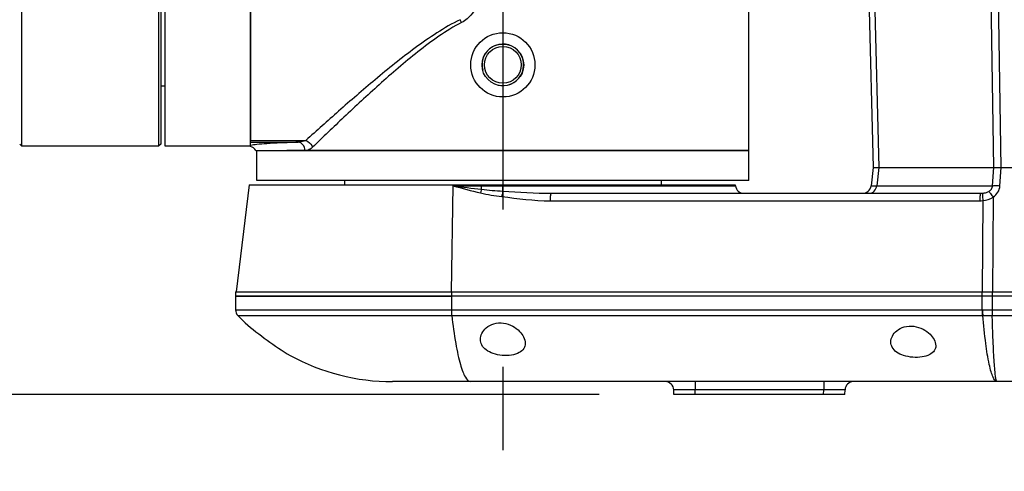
# Model space of a CAD drawing. Header units: millimetres. Extents: x 0 to 770, y -15 to 420.
# Tile 15 of 105: x 67.35 to 82.7, y 252.52 to 259.55. Entities that reach past the tile are written whole.
import ezdxf

# ---------------------------------------------------------------- set-up
doc = ezdxf.new("R2010")
doc.units = ezdxf.units.MM
doc.header["$LTSCALE"] = 32.67
doc.linetypes.add('CENTER', pattern=[0.6, 0.375, -0.075, 0.075, -0.075])
doc.linetypes.add('PHANTOM', pattern=[0.8, 0.45, -0.05, 0.1, -0.05, 0.1, -0.05])
doc.layers.get('0').update_dxf_attribs({"linetype": 'CONTINUOUS'})
for name, color, linetype in [('AXIS', 7, 'CONTINUOUS'), ('CHAMFER', 7, 'CONTINUOUS'), ('CRV2', 7, 'CONTINUOUS'), ('DRAFT', 7, 'CONTINUOUS'), ('DRIV_DIM', 7, 'CONTINUOUS'), ('HOLE', 7, 'CONTINUOUS'), ('ROUND', 7, 'CONTINUOUS'), ('SURF', 7, 'CONTINUOUS')]:
    doc.layers.add(name, color=color, linetype=linetype)
doc.styles.get("Standard").update_dxf_attribs({"font": 'txt', "width": 0.8})
doc.dimstyles.new('DIMSTYLE_12', dxfattribs={"dimtxt": 3.8, "dimasz": 1.8, "dimexe": 2, "dimexo": 1.5, "dimgap": 1.9, "dimtad": 1, "dimdec": 3, "dimlfac": 15, "dimdsep": 46, "dimtxsty": 'STANDARD', "dimblk": 'OPEN', "dimblk1": 'OPEN', "dimblk2": 'OPEN', "dimcen": 0.09, "dimadec": 0, "dimazin": 0, "dimtp": 0.5, "dimtm": 0.5, "dimtfac": 1, "dimtdec": 3, "dimtofl": 0, "dimtmove": 0, "dimatfit": 3, "dimldrblk": 'OPEN', "dimfxl": 1, "dimtolj": 1, "dimarcsym": 0})
doc.dimstyles.new('DIMSTYLE_9', dxfattribs={"dimtxt": 3.8, "dimasz": 1.8, "dimexe": 2, "dimexo": 1.5, "dimgap": 0.95, "dimtad": 1, "dimdec": 3, "dimlfac": 15, "dimdsep": 46, "dimtxsty": 'STANDARD', "dimblk": 'OPEN', "dimblk1": 'OPEN', "dimblk2": 'OPEN', "dimcen": 0.09, "dimadec": 0, "dimazin": 0, "dimtp": 0.001, "dimtm": 0.001, "dimtfac": 1, "dimtdec": 3, "dimtofl": 0, "dimtmove": 0, "dimatfit": 3, "dimldrblk": 'OPEN', "dimfxl": 1, "dimtolj": 1, "dimarcsym": 0})

# ---------------------------------------------------------------- blocks, each defined once
blk = doc.blocks.new('_OPEN')
at = {"color": 0, "linetype": 'BYBLOCK'}
for p, q in [((0, 0), (-1, 0.342)), ((-1, -0.342), (0, 0)), ((-1, 0), (0, 0))]:
    blk.add_line(p, q, dxfattribs=at)
blk = doc.blocks.new('*D41')
at = {"layer": 'DRIV_DIM', "color": 2, "linetype": 'CONTINUOUS'}
for p, q in [((53.13, 267.981), (53.13, 278.148)), ((53.13, 278.148), (53.13, 264.414)), ((76.383, 267.981), (51.13, 267.981)), ((53.13, 256.848), (53.13, 264.414)), ((53.13, 260.848), (53.13, 256.848))]:
    blk.add_line(p, q, dxfattribs=at)
at = {"layer": 'DRIV_DIM', "color": 2, "linetype": 'CONTINUOUS', "xscale": 1.8, "yscale": 1.8, "zscale": 1.8}
for p, rotation in [((53.13, 267.981), 270), ((53.13, 260.848), 90)]:
    blk.add_blockref('_OPEN', p, dxfattribs=dict(at, rotation=rotation))
blk = doc.blocks.new('*D42')
at = {"layer": 'DRIV_DIM', "color": 2, "linetype": 'CONTINUOUS'}
for p, q in [((42.581, 260.848), (42.581, 280.901)), ((76.383, 267.981), (40.581, 267.981)), ((42.581, 267.981), (42.581, 260.848)), ((42.581, 253.714), (42.581, 260.848)), ((76.383, 253.714), (40.581, 253.714))]:
    blk.add_line(p, q, dxfattribs=at)
at = {"layer": 'DRIV_DIM', "color": 2, "linetype": 'CONTINUOUS', "xscale": 1.8, "yscale": 1.8, "zscale": 1.8}
for p, rotation in [((42.581, 267.981), 90), ((42.581, 253.714), 270)]:
    blk.add_blockref('_OPEN', p, dxfattribs=dict(at, rotation=rotation))
blk = doc.blocks.new('*D44')
at = {"layer": 'DRIV_DIM', "color": 2, "linetype": 'CONTINUOUS'}
for p, q in [((23.705, 260.848), (10.415, 260.848)), ((260.905, 239.215), (264.077, 238.655))]:
    blk.add_line(p, q, dxfattribs=at)
for points in [[(13.044, 259.052), (12.415, 260.848), (11.812, 259.043)], [(262.388, 237.121), (262.107, 239.002), (261.177, 237.343)]]:
    blk.add_lwpolyline(points, dxfattribs=at)
for start, end in [(180, 265), (265, 350)]:
    blk.add_arc((138.217, 260.848), 125.802, start, end, dxfattribs=at)

msp = doc.modelspace()

# ---------------------------------------------------------------- linework, layer by layer
at = {"color": 7, "linetype": 'CONTINUOUS'}
for p, q in [((70.950248, 257.581047), (70.950248, 264.647714)), ((69.616915, 257.581047), (69.616915, 264.114381)), ((78.716915, 257.047714), (78.716915, 259.913924)), ((69.616915, 258.514381), (69.550248, 258.514381)), ((69.516915, 257.581047), (67.816915, 257.581047)), ((70.950248, 257.581047), (69.616915, 257.581047)), ((71.050248, 257.047714), (71.050248, 257.514381)), ((78.716915, 257.514381), (71.516915, 257.514381)), ((78.716915, 257.047714), (71.050248, 257.047714)), ((72.416915, 257.047714), (72.416915, 256.981047)), ((77.350248, 257.047714), (77.350248, 256.981047)), ((70.716915, 255.314381), (70.716915, 255.033977)), ((70.716919, 255.314381), (74.081843, 255.314381)), ((74.081843, 255.247714), (70.716915, 255.247714))]:
    msp.add_line(p, q, dxfattribs=at)
at = {"color": 9, "linetype": 'CONTINUOUS'}
for p, q in [((82.538254, 257.247714), (82.493906, 260.181047)), ((82.653684, 257.247714), (82.609337, 260.181047)), ((74.081843, 255.314381), (74.081843, 255.247714))]:
    msp.add_line(p, q, dxfattribs=at)
at = {"color": 2, "linetype": 'CONTINUOUS'}
msp.add_arc((74.883582, 258.847714), 0.324267, 255, 195, dxfattribs=at)
at = {"layer": 'AXIS', "color": 7, "linetype": 'CENTER'}
msp.add_line((74.883582, 268.847714), (74.883582, 252.847714), dxfattribs=at)
at = {"layer": 'AXIS', "color": 7, "linetype": 'CONTINUOUS'}
for radius in [0.5, 0.325204, 0.2865]:
    msp.add_circle((74.883582, 258.847714), radius, dxfattribs=at)
at = {"layer": 'CHAMFER', "color": 7, "linetype": 'CONTINUOUS'}
for p, q in [((67.383582, 257.581047), (67.383582, 264.114381)), ((69.516915, 264.108125), (69.516915, 257.581047)), ((69.550248, 264.07665), (69.550248, 257.614381)), ((67.350249, 257.614381), (67.383582, 257.581048)), ((69.550248, 257.614381), (69.516915, 257.581047)), ((67.816915, 257.581047), (67.383582, 257.581047))]:
    msp.add_line(p, q, dxfattribs=at)
at = {"layer": 'CRV2', "color": 4, "linetype": 'PHANTOM'}
for radius in [123.080582, 115.080582]:
    msp.add_arc((138.216915, 260.847714), radius, 10, 350, dxfattribs=at)
at = {"layer": 'DRAFT', "color": 7, "linetype": 'CONTINUOUS'}
for p, q in [((70.92575, 256.981047), (70.724947, 255.314381)), ((70.92575, 256.981047), (78.508079, 256.981047)), ((78.510001, 256.965099), (78.508079, 256.981047)), ((70.716915, 255.247714), (74.081843, 255.247714))]:
    msp.add_line(p, q, dxfattribs=at)
at = {"layer": 'HOLE', "color": 7, "linetype": 'CONTINUOUS'}
msp.add_arc((74.369066, 258.908784), 5.37651, 229.3542656, 238.5882892, dxfattribs=at)
for points, knots in [([(74.533582, 254.571544), (74.533582, 254.603731), (74.551885, 254.67333), (74.625126, 254.763269), (74.744768, 254.827326), (74.894762, 254.836377), (75.036273, 254.786024), (75.167043, 254.687883), (75.233582, 254.57872), (75.233582, 254.5101)], [0, 0, 0, 0, 0.0980728, 0.210566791, 0.344798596, 0.499766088, 0.654259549, 0.790920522, 1, 1, 1, 1]), ([(80.933582, 254.532139), (80.933582, 254.563218), (80.952387, 254.630862), (81.026515, 254.716915), (81.145798, 254.777204), (81.293823, 254.785722), (81.434596, 254.73844), (81.565155, 254.645596), (81.633582, 254.539889), (81.633582, 254.473237)], [0, 0, 0, 0, 0.096420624, 0.208446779, 0.343571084, 0.499939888, 0.655812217, 0.793216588, 1, 1, 1, 1]), ([(75.233582, 254.5101), (75.233582, 254.482299), (75.216223, 254.420668), (75.13319, 254.354685), (75.013682, 254.321181), (74.87379, 254.317295), (74.736418, 254.343691), (74.62342, 254.398038), (74.549779, 254.477279), (74.533582, 254.541776), (74.533582, 254.571544)], [0, 0, 0, 0, 0.091632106, 0.197212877, 0.333977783, 0.495067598, 0.654646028, 0.791040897, 0.901887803, 1, 1, 1, 1]), ([(81.633582, 254.473237), (81.633582, 254.44637), (81.615474, 254.386279), (81.531977, 254.323935), (81.413436, 254.292315), (81.274518, 254.288565), (81.137912, 254.313424), (81.025058, 254.364777), (80.9504, 254.440426), (80.933582, 254.503333), (80.933582, 254.532139)], [0, 0, 0, 0, 0.089805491, 0.195133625, 0.332867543, 0.495160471, 0.656032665, 0.793339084, 0.903714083, 1, 1, 1, 1])]:
    msp.add_open_spline(points, degree=3, knots=knots, dxfattribs=at)
at = {"layer": 'ROUND', "color": 7, "linetype": 'CONTINUOUS'}
for p, q in [((70.950248, 264.025429), (70.950248, 257.669999)), ((80.492813, 263.549283), (80.657825, 257.247714)), ((70.950248, 257.576813), (70.950248, 257.586565)), ((71.032372, 257.514381), (78.716905, 257.514381)), ((80.657879, 257.247714), (80.623829, 256.965099)), ((80.657825, 257.247714), (94.442617, 257.247714)), ((75.636373, 256.847714), (82.335538, 256.847714)), ((74.081843, 255.314381), (94.683582, 255.314381)), ((94.683582, 255.247714), (74.081843, 255.247714)), ((94.016915, 253.914381), (74.380487, 253.914381)), ((77.550248, 253.714381), (77.548411, 253.784538)), ((80.216915, 253.714381), (80.218752, 253.784538)), ((80.216915, 253.714381), (77.550248, 253.714381))]:
    msp.add_line(p, q, dxfattribs=at)
at = {"layer": 'ROUND', "color": 9, "linetype": 'CONTINUOUS'}
for p, q in [((80.582099, 263.549283), (80.747111, 257.247714)), ((70.950248, 257.669999), (71.812379, 257.669999)), ((70.950248, 257.642635), (71.691968, 257.642635)), ((80.746554, 257.247714), (80.712504, 256.965099)), ((82.518889, 256.965099), (82.538548, 257.247714)), ((82.63353, 256.965099), (82.653189, 257.247714)), ((74.082825, 255.314366), (74.107127, 256.965099)), ((74.107127, 256.965099), (78.510001, 256.965099)), ((74.550248, 256.909355), (74.550248, 256.981047)), ((74.883582, 256.881317), (74.883582, 256.981047)), ((80.712504, 256.965099), (82.518889, 256.965099)), ((75.620198, 256.73033), (82.319363, 256.73033)), ((82.368044, 256.733248), (82.357561, 255.314373)), ((82.530196, 256.787147), (82.519314, 255.314382)), ((82.356485, 255.033977), (82.356485, 255.314381)), ((82.519409, 254.941738), (82.519409, 255.314381)), ((74.081843, 255.247714), (74.081843, 255.033977)), ((70.716915, 255.033977), (82.362762, 255.033963)), ((82.513087, 255.033963), (94.016915, 255.033977)), ((70.753969, 254.941738), (82.366662, 254.941723)), ((82.513719, 254.941723), (94.016915, 254.941738)), ((77.88163, 253.914381), (77.88163, 253.784538)), ((77.883467, 253.714381), (77.88163, 253.784538)), ((79.885533, 253.784538), (77.88163, 253.784538)), ((79.883696, 253.714381), (79.885533, 253.784538)), ((79.885533, 253.914381), (79.885533, 253.784538))]:
    msp.add_line(p, q, dxfattribs=at)
for centre, radius, start, end in [((73.470666, 259.136949), 0.853594, 25.7766087, 29.0443848), ((82.335693, 257.18833), 0.340616, 269.9739024, 275.304873), ((82.319497, 257.13566), 0.40533, 269.9809839, 276.8789212), ((82.437924, 271.851619), 16.817825, 269.7439326, 270.2560677), ((105.582656, 255.145962), 23.069841, 180.2781595, 180.50725), ((82.440191, 267.117009), 12.175509, 269.653986, 270.3460131)]:
    msp.add_arc(centre, radius, start, end, dxfattribs=at)
at = {"layer": 'ROUND', "color": 7, "linetype": 'CONTINUOUS'}
for centre, start, end in [((78.642377, 256.981047), 186.87, 270), ((80.491453, 256.981047), 270, 353.13), ((70.850248, 255.033977), 180, 223.7722019), ((77.415123, 253.781047), 1.5, 90), ((80.35204, 253.781047), 90, 178.5)]:
    msp.add_arc(centre, 0.133333, start, end, dxfattribs=at)
at = {"layer": 'ROUND', "color": 9, "linetype": 'CONTINUOUS'}
for points, knots in [([(74.515742, 259.817894), (74.467933, 259.724547), (74.386369, 259.60448), (74.27038, 259.524139), (74.239324, 259.508145)], [0, 0, 0, 0, 0.750145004, 1, 1, 1, 1]), ([(74.216915, 259.551357), (74.091811, 259.491104), (73.852945, 259.351525), (73.409387, 259.040075), (72.900321, 258.629046), (72.337398, 258.142024), (71.981116, 257.822729), (71.812379, 257.669999)], [0, 0, 0, 0, 0.136107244, 0.270354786, 0.531087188, 0.776914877, 1, 1, 1, 1]), ([(74.239324, 259.508145), (74.116776, 259.445034), (73.883996, 259.299207), (73.454124, 258.975872), (72.962845, 258.551324), (72.420687, 258.049644), (72.077915, 257.721158), (71.915613, 257.564075)], [0, 0, 0, 0, 0.136145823, 0.270407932, 0.531123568, 0.77691318, 1, 1, 1, 1]), ([(71.691968, 257.642635), (71.601382, 257.639421), (71.438663, 257.632934), (71.223368, 257.621771), (71.066676, 257.609827), (70.981962, 257.600759), (70.950248, 257.594394)], [0, 0, 0, 0, 0.365679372, 0.657027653, 0.869503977, 1, 1, 1, 1]), ([(71.812379, 257.669999), (71.802791, 257.665518), (71.764307, 257.650312), (71.72271, 257.643181), (71.691968, 257.642635)], [0, 0, 0, 0, 0.256075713, 1, 1, 1, 1]), ([(71.79911, 257.514381), (71.797734, 257.546425), (71.77875, 257.608062), (71.719636, 257.642101), (71.691968, 257.642635)], [0, 0, 0, 0, 0.536828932, 1, 1, 1, 1]), ([(71.812379, 257.669999), (71.823777, 257.665504), (71.867892, 257.641482), (71.90235, 257.599479), (71.915613, 257.564075)], [0, 0, 0, 0, 0.244755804, 1, 1, 1, 1]), ([(71.915613, 257.564075), (71.909268, 257.557935), (71.884628, 257.536535), (71.85485, 257.520609), (71.831856, 257.514381)], [0, 0, 0, 0, 0.270410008, 1, 1, 1, 1]), ([(74.550248, 256.909355), (74.548806, 256.905056), (74.542872, 256.886637), (74.537696, 256.867978), (74.534073, 256.853612)], [0, 0, 0, 0, 0.234342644, 1, 1, 1, 1]), ([(74.883582, 256.881317), (74.881969, 256.875516), (74.875145, 256.847882), (74.870448, 256.819762), (74.867406, 256.797535)], [0, 0, 0, 0, 0.211581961, 1, 1, 1, 1]), ([(75.636373, 256.847714), (75.632898, 256.847714), (75.628586, 256.831976), (75.624651, 256.811304), (75.621391, 256.773122), (75.620423, 256.74565), (75.620198, 256.73033)], [0, 0, 0, 0, 0.086992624, 0.298938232, 0.616445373, 1, 1, 1, 1]), ([(80.597863, 256.847714), (80.625744, 256.847714), (80.685448, 256.875539), (80.70932, 256.934586), (80.712504, 256.965099)], [0, 0, 0, 0, 0.476115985, 1, 1, 1, 1]), ([(80.623829, 256.965099), (80.623773, 256.964633), (80.626879, 256.965198), (80.629911, 256.964375), (80.637617, 256.96468), (80.652116, 256.964407), (80.677766, 256.964751), (80.699722, 256.964936), (80.712504, 256.965099)], [0, 0, 0, 0, 0.015869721, 0.063500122, 0.142877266, 0.253704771, 0.567675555, 1, 1, 1, 1]), ([(82.335538, 256.847714), (82.332063, 256.847714), (82.327751, 256.831976), (82.323816, 256.811304), (82.320556, 256.773122), (82.319588, 256.74565), (82.319363, 256.73033)], [0, 0, 0, 0, 0.086992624, 0.298938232, 0.616445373, 1, 1, 1, 1]), ([(82.367185, 256.849173), (82.364221, 256.846531), (82.363654, 256.832419), (82.362215, 256.809257), (82.364303, 256.773745), (82.366521, 256.747553), (82.368044, 256.733248)], [0, 0, 0, 0, 0.102148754, 0.319087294, 0.629909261, 1, 1, 1, 1]), ([(82.367185, 256.849173), (82.374926, 256.849896), (82.406606, 256.854026), (82.438062, 256.863846), (82.458947, 256.876123)], [0, 0, 0, 0, 0.242948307, 1, 1, 1, 1]), ([(82.458947, 256.876123), (82.474889, 256.885491), (82.504363, 256.909637), (82.518245, 256.946656), (82.518889, 256.965099)], [0, 0, 0, 0, 0.500499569, 1, 1, 1, 1]), ([(82.458947, 256.876123), (82.46965, 256.866344), (82.493331, 256.836297), (82.516414, 256.806208), (82.530196, 256.787147)], [0, 0, 0, 0, 0.381322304, 1, 1, 1, 1]), ([(82.518889, 256.965099), (82.525908, 256.966047), (82.564105, 256.968758), (82.602441, 256.96723), (82.63353, 256.965099)], [0, 0, 0, 0, 0.185193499, 1, 1, 1, 1]), ([(82.530196, 256.787147), (82.558891, 256.807598), (82.609084, 256.860147), (82.631095, 256.930093), (82.63353, 256.965099)], [0, 0, 0, 0, 0.501042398, 1, 1, 1, 1]), ([(74.081843, 255.033977), (74.081843, 255.025539), (74.082224, 254.994755), (74.083772, 254.96394), (74.086371, 254.941738)], [0, 0, 0, 0, 0.274024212, 1, 1, 1, 1]), ([(82.356485, 255.033977), (82.356485, 255.025539), (82.356866, 254.994755), (82.358414, 254.96394), (82.361013, 254.941738)], [0, 0, 0, 0, 0.274024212, 1, 1, 1, 1]), ([(82.362762, 255.033963), (82.362721, 255.025526), (82.362935, 254.994749), (82.364271, 254.963939), (82.366662, 254.941723)], [0, 0, 0, 0, 0.274102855, 1, 1, 1, 1]), ([(74.086371, 254.941738), (74.103421, 254.796093), (74.131284, 254.591176), (74.180432, 254.338132), (74.216066, 254.191453), (74.25451, 254.073124), (74.295121, 253.979807), (74.34517, 253.914381), (74.380487, 253.914381)], [0, 0, 0, 0, 0.40237091, 0.567368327, 0.706282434, 0.818227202, 0.903091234, 1, 1, 1, 1]), ([(82.587524, 253.914381), (82.57581, 253.914384), (82.547465, 253.935862), (82.52117, 253.99039), (82.491752, 254.075209), (82.450655, 254.249568), (82.405649, 254.542038), (82.379448, 254.796278), (82.366662, 254.941723)], [0, 0, 0, 0, 0.032853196, 0.088101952, 0.171282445, 0.283187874, 0.590519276, 1, 1, 1, 1]), ([(82.587524, 253.914381), (82.5853, 253.914383), (82.580327, 253.920908), (82.573585, 253.942704), (82.564606, 253.993143), (82.555624, 254.076176), (82.546222, 254.192302), (82.53727, 254.339039), (82.528675, 254.515481), (82.520647, 254.71964), (82.515978, 254.864832), (82.513719, 254.941723)], [0, 0, 0, 0, 0.006454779, 0.019707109, 0.069677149, 0.151345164, 0.264115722, 0.406926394, 0.578368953, 0.776724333, 1, 1, 1, 1]), ([(77.88163, 253.784538), (77.839118, 253.784982), (77.777388, 253.785516), (77.698851, 253.785897), (77.648945, 253.786034), (77.60817, 253.785878), (77.580132, 253.785851), (77.563963, 253.785312), (77.55537, 253.785502), (77.551801, 253.784525), (77.548397, 253.78508), (77.548411, 253.784538)], [0, 0, 0, 0, 0.382702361, 0.555608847, 0.707153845, 0.831499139, 0.92386592, 0.956901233, 0.980723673, 0.995115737, 1, 1, 1, 1]), ([(80.218752, 253.784538), (80.218766, 253.78508), (80.215363, 253.784525), (80.211794, 253.785502), (80.203203, 253.785312), (80.187034, 253.785851), (80.158998, 253.785878), (80.118224, 253.786034), (80.068319, 253.785897), (79.98978, 253.785516), (79.928048, 253.784982), (79.885533, 253.784538)], [0, 0, 0, 0, 0.004883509, 0.019273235, 0.043092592, 0.076124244, 0.168486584, 0.292827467, 0.444369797, 0.617274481, 1, 1, 1, 1])]:
    msp.add_open_spline(points, degree=3, knots=knots, dxfattribs=at)
at = {"layer": 'ROUND', "color": 7, "linetype": 'CONTINUOUS'}
msp.add_open_spline([(71.032372, 257.514381), (71.015178, 257.54416), (70.983542, 257.568213), (70.950248, 257.576813)], degree=3, dxfattribs=at)
at = {"layer": 'ROUND', "color": 9, "linetype": 'CONTINUOUS'}
for points in [[(74.107127, 256.965099), (74.2547, 256.945484), (74.402361, 256.926443), (74.550248, 256.909355)], [(74.107127, 256.965099), (74.248895, 256.925903), (74.390997, 256.887728), (74.534073, 256.853612)], [(74.534073, 256.853612), (74.643674, 256.827486), (74.755569, 256.811231), (74.867406, 256.797535)], [(74.550248, 256.909355), (74.660969, 256.896164), (74.772286, 256.88813), (74.883582, 256.881317)], [(74.883582, 256.881317), (75.134315, 256.866337), (75.385193, 256.847714), (75.636373, 256.847714)], [(74.867406, 256.797535), (75.117467, 256.766919), (75.368269, 256.73033), (75.620198, 256.73033)], [(82.368044, 256.733248), (82.424663, 256.739461), (82.482241, 256.756413), (82.530196, 256.787147)]]:
    msp.add_open_spline(points, degree=3, dxfattribs=at)
at = {"layer": 'SURF', "color": 7, "linetype": 'CONTINUOUS'}
for p, q in [((70.753969, 254.941738), (70.866915, 254.829349)), ((74.380487, 253.914381), (73.160955, 253.914381))]:
    msp.add_line(p, q, dxfattribs=at)
msp.add_arc((73.160955, 257.247714), 3.333333, 241.4313029, 270, dxfattribs=at)

# ---------------------------------------------------------------- dimensions: what is measured, and where the dimension line sits
at = {"layer": 'DRIV_DIM', "color": 2, "linetype": 'CONTINUOUS'}
for base, p2, picture, middle in [((42.581084, 253.714381), (77.883467, 253.714381), '*D42', (42.581084, 271.781107)), ((53.13012, 260.847714), (25.20488, 260.847714), '*D41', (53.13012, 269.027736))]:
    dim = msp.add_linear_dim(base=base, p1=(77.883467, 267.981047), p2=p2, angle=270, dimstyle='DIMSTYLE_9', dxfattribs=at)
    dim.commit()
    dim.dimension.update_dxf_attribs({"geometry": picture, "text_midpoint": middle, "dimtype": 160})
dim = msp.add_angular_dim_2l(base=(127.252567, 135.524642), line1=((26.462897, 260.847714), (25.20488, 260.847714)), line2=((258.188721, 239.693448), (259.427627, 239.474995)), dimstyle='DIMSTYLE_12', override={"dimtad": 2}, dxfattribs=at)
dim.commit()
dim.dimension.update_dxf_attribs({"geometry": '*D44', "text_midpoint": (121.715861, 136.132821), "dimtype": 162})

doc.saveas('drawing.dxf')
